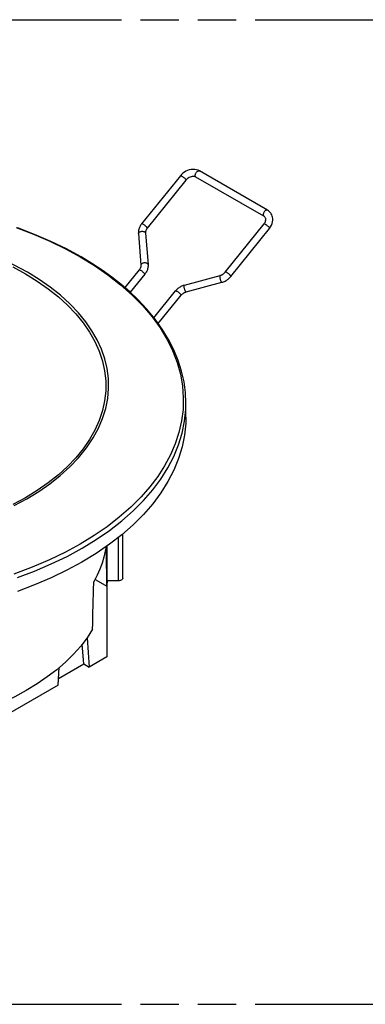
# Model space of a CAD drawing. Header units: millimetres. Extents: x 0 to 210, y 0 to 297.
# Tile 9 of 19: x 85 to 102, y 208 to 258. Entities that reach past the tile are written whole.
import ezdxf

# ---------------------------------------------------------------- set-up
doc = ezdxf.new("R2010")
doc.units = ezdxf.units.MM
doc.header["$LTSCALE"] = 19.36
doc.linetypes.add('PHANTOM', pattern=[0.8, 0.45, -0.05, 0.1, -0.05, 0.1, -0.05])
doc.layers.get('0').update_dxf_attribs({"linetype": 'CONTINUOUS'})
doc.layers.add('DEFAULT_3', color=7, linetype='PHANTOM')

msp = doc.modelspace()

# ---------------------------------------------------------------- linework, layer by layer
at = {"color": 7, "linetype": 'Continuous'}
for p, q in [((92.8008, 249.7576), (90.8363, 247.3137)), ((93.0813, 249.532), (91.1168, 247.0881)), ((93.1168, 249.5715), (93.0813, 249.532)), ((97.0407, 247.6947), (93.59, 249.6869)), ((97.2207, 248.0065), (93.77, 249.9987)), ((95.0789, 244.8642), (97.0434, 247.3081)), ((95.3595, 244.6387), (97.324, 247.0826)), ((90.6706, 246.8178), (90.8003, 245.216)), ((91.0287, 246.8652), (91.0295, 246.8468)), ((91.0295, 246.8468), (91.1592, 245.245)), ((91.1592, 245.245), (91.1611, 245.2025)), ((90.7129, 244.9746), (89.9874, 244.0721)), ((90.9935, 244.7491), (90.259, 243.8353)), ((91.0214, 244.7857), (90.9935, 244.7491)), ((93.0078, 244.2066), (94.8142, 244.6906)), ((95.3301, 244.604), (95.3595, 244.6387)), ((93.1009, 243.8589), (94.9073, 244.3429)), ((94.9073, 244.3429), (94.9507, 244.3558)), ((91.4593, 242.547), (92.5556, 243.9108)), ((91.6805, 242.2476), (92.8362, 243.6853)), ((92.8362, 243.6853), (92.8532, 243.7053)), ((92.8532, 243.7053), (92.8716, 243.7248)), ((93.0762, 243.8515), (93.1009, 243.8589)), ((93.0845, 237.4901), (93.0845, 238.1916)), ((89.8845, 229.3251), (89.8845, 231.5781)), ((89.0824, 229.1866), (89.0824, 230.9608)), ((88.5054, 229.2353), (88.5012, 229.3077)), ((88.5054, 229.2353), (89.0661, 228.9115)), ((89.0783, 229.0849), (89.0783, 225.3202)), ((89.6445, 229.1866), (89.0824, 229.1866)), ((88.0656, 226.2982), (88.1801, 224.8017)), ((87.8972, 224.965), (87.82, 225.9741)), ((89.0783, 225.3202), (88.1801, 224.8017)), ((86.5962, 223.8872), (86.6592, 224.783)), ((86.6201, 224.2276), (87.8972, 224.965)), ((87.8972, 224.965), (88.1801, 224.8017)), ((86.5962, 223.8872), (77.1493, 218.4331))]:
    msp.add_line(p, q, dxfattribs=at)
at = {"color": 9, "linetype": 'Continuous'}
for p, q in [((93.5604, 249.7235), (93.5546, 249.7449)), ((93.5697, 249.7057), (93.5604, 249.7235)), ((91.0044, 246.8923), (91.018, 246.8773)), ((91.1477, 245.2755), (91.1341, 245.2905)), ((93.0664, 243.8838), (93.0552, 243.9018)), ((89.6445, 231.3861), (89.6445, 229.1866))]:
    msp.add_line(p, q, dxfattribs=at)
at = {"color": 7, "linetype": 'Continuous'}
for points in [[(93.2529, 250.0534), (93.1667, 250.0251), (93.0833, 249.9876), (93.0039, 249.9413), (92.9296, 249.8869), (92.8616, 249.8255), (92.8008, 249.7576)], [(93.77, 249.9987), (93.6953, 250.0349), (93.6141, 250.0609), (93.5275, 250.0762), (93.4373, 250.08), (93.3454, 250.0724), (93.2529, 250.0534)], [(93.3461, 249.7056), (93.2968, 249.6895), (93.248, 249.6675), (93.2011, 249.6401), (93.157, 249.6079), (93.1168, 249.5715)], [(93.5194, 249.7134), (93.4793, 249.7191), (93.4368, 249.7199), (93.3919, 249.7154), (93.3461, 249.7056)], [(93.59, 249.6869), (93.5567, 249.7025), (93.5194, 249.7134)], [(97.3931, 247.8496), (97.3704, 247.8795), (97.3264, 247.9272), (97.2763, 247.9698), (97.2207, 248.0065)], [(97.0987, 247.6423), (97.0869, 247.6573), (97.0657, 247.6776), (97.0407, 247.6947)], [(97.0434, 247.3081), (97.0721, 247.3479), (97.0955, 247.3889), (97.113, 247.4301), (97.1249, 247.4711), (97.1308, 247.5113), (97.1308, 247.5494)], [(97.1308, 247.5494), (97.1263, 247.5791), (97.1176, 247.6073), (97.1044, 247.6337), (97.0987, 247.6423)], [(97.324, 247.0826), (97.3789, 247.1594), (97.4235, 247.2403), (97.4573, 247.3243), (97.4798, 247.4098), (97.4905, 247.4949), (97.4896, 247.5785)], [(97.4896, 247.5785), (97.4803, 247.6453), (97.4633, 247.7095), (97.4392, 247.7701), (97.4081, 247.827), (97.3931, 247.8496)], [(87.7709, 245.6315), (87.0206, 246.0406), (86.2316, 246.4238), (85.4065, 246.78), (84.5479, 247.1082)], [(90.7052, 247.0787), (90.6918, 247.0349), (90.6814, 246.991), (90.6741, 246.9471), (90.6699, 246.9035), (90.6687, 246.8603), (90.6706, 246.8178)], [(90.8363, 247.3137), (90.8084, 247.277), (90.7829, 247.2392), (90.7596, 247.2002), (90.7389, 247.1604), (90.7207, 247.1198), (90.7052, 247.0787)], [(91.1168, 247.0881), (91.1013, 247.0677), (91.0872, 247.0469), (91.0746, 247.0258), (91.0634, 247.0045), (91.0538, 246.9831), (91.0457, 246.9618)], [(91.0457, 246.9618), (91.0396, 246.9421), (91.0348, 246.9224), (91.0314, 246.9031), (91.0294, 246.884), (91.0287, 246.8652)], [(90.6486, 243.4639), (90.2383, 243.8549), (89.7991, 244.235), (89.3318, 244.6034), (88.8373, 244.9594), (88.3167, 245.3023), (87.7709, 245.6315)], [(90.7841, 245.101), (90.776, 245.0797), (90.7664, 245.0583), (90.7552, 245.037), (90.7426, 245.0159), (90.7285, 244.995), (90.7129, 244.9746)], [(90.8003, 245.216), (90.8011, 245.1976), (90.8004, 245.1788), (90.7984, 245.1597), (90.795, 245.1403), (90.7902, 245.1207), (90.7841, 245.101)], [(91.1611, 245.2025), (91.1599, 245.1593), (91.1557, 245.1157), (91.1484, 245.0718), (91.138, 245.0279), (91.1246, 244.9841)], [(91.1246, 244.9841), (91.109, 244.9429), (91.0909, 244.9024), (91.0701, 244.8625), (91.0469, 244.8236), (91.0214, 244.7857)], [(94.8142, 244.6906), (94.8388, 244.698), (94.8635, 244.7068), (94.888, 244.7171), (94.9123, 244.7288), (94.936, 244.7419), (94.9592, 244.7562)], [(94.9592, 244.7562), (94.9817, 244.7718), (95.0033, 244.7884), (95.024, 244.8061), (95.0435, 244.8248), (95.0619, 244.8442), (95.0789, 244.8642)], [(95.1564, 244.455), (95.1943, 244.4812), (95.2307, 244.5093), (95.2656, 244.5392), (95.2987, 244.5709), (95.3301, 244.604)], [(92.5556, 243.9108), (92.585, 243.9455), (92.6164, 243.9787), (92.6496, 244.0103), (92.6844, 244.0402), (92.7208, 244.0683), (92.7587, 244.0945)], [(92.7587, 244.0945), (92.7979, 244.1187), (92.8382, 244.1408), (92.8795, 244.1608), (92.9216, 244.1784), (92.9644, 244.1937), (93.0078, 244.2066)], [(94.9507, 244.3558), (94.9935, 244.3711), (95.0356, 244.3888), (95.077, 244.4087), (95.1173, 244.4308), (95.1564, 244.455)], [(92.8716, 243.7248), (92.8911, 243.7434), (92.9118, 243.7611), (92.9334, 243.7777), (92.9559, 243.7933)], [(92.9559, 243.7933), (92.979, 243.8076), (93.0028, 243.8207), (93.027, 243.8324), (93.0516, 243.8427), (93.0762, 243.8515)], [(93.0845, 238.1916), (93.0598, 238.7416), (92.9857, 239.2906), (92.8624, 239.8369), (92.6898, 240.3792), (92.4683, 240.9162), (92.1984, 241.4461), (91.8805, 241.9675), (91.5155, 242.4786), (91.1046, 242.9778), (90.6486, 243.4639)], [(93.0844, 237.4896), (93.0767, 237.1849), (93.0157, 236.5824), (92.8942, 235.9833), (92.7126, 235.3888), (92.4713, 234.8008), (92.1703, 234.2207), (91.8114, 233.6514), (91.3957, 233.0955), (90.9249, 232.5546), (90.4005, 232.0308), (89.8246, 231.5256), (89.199, 231.041), (88.5261, 230.5783), (87.808, 230.1392), (87.0472, 229.7251), (86.2461, 229.3372), (85.4076, 228.9768), (84.5341, 228.6452)], [(89.0322, 230.9263), (88.9937, 230.6923), (88.9223, 230.3845), (88.8303, 230.0782), (88.7181, 229.7743), (88.5858, 229.4732), (88.4299, 229.1682)], [(88.406, 229.0644), (88.4064, 229.0732), (88.4072, 229.0825), (88.4086, 229.0926), (88.4102, 229.1029), (88.4123, 229.1131), (88.4146, 229.1234)], [(88.4146, 229.1234), (88.4173, 229.1333), (88.4201, 229.1428), (88.4233, 229.152), (88.4266, 229.1606), (88.4299, 229.1682)], [(89.0824, 229.1866), (89.0808, 229.1407), (89.0788, 229.0949), (89.0763, 229.049), (89.0734, 229.0032), (89.07, 228.9574), (89.0661, 228.9115)], [(89.8844, 229.3251), (89.881, 229.3016), (89.8703, 229.2783), (89.8529, 229.2564), (89.8292, 229.2367), (89.7999, 229.2196), (89.7655, 229.2055), (89.7273, 229.1951), (89.6872, 229.1888), (89.6445, 229.1866)], [(88.3444, 226.7318), (88.0646, 226.2966), (87.7432, 225.8728), (87.3796, 225.4596), (86.9757, 225.059), (86.5326, 224.6726), (86.0519, 224.3014), (85.5351, 223.9467), (84.984, 223.6097), (84.4003, 223.2915), (83.786, 222.9932), (83.1431, 222.7157), (82.4737, 222.4598), (81.7799, 222.2266), (81.0643, 222.0167), (80.3301, 221.8312), (79.5763, 221.6696)]]:
    msp.add_lwpolyline(points, dxfattribs=at)
at = {"color": 9, "linetype": 'Continuous'}
for points in [[(93.5546, 249.7449), (93.5527, 249.7693), (93.5546, 249.796), (93.5604, 249.824), (93.5697, 249.8526), (93.5825, 249.881), (93.5982, 249.9081), (93.6163, 249.9333), (93.6364, 249.9558), (93.6579, 249.9748), (93.68, 249.9898), (93.7021, 250.0003), (93.7235, 250.006), (93.7436, 250.0068), (93.7618, 250.0026)], [(92.8008, 249.7576), (92.8026, 249.7593), (92.8105, 249.7614), (92.8223, 249.76), (92.8377, 249.755), (92.8563, 249.7467), (92.8774, 249.7353), (92.9005, 249.7212), (92.9248, 249.7047), (92.9496, 249.6865), (92.9741, 249.6669), (92.9977, 249.6467), (93.0195, 249.6264), (93.0389, 249.6067)], [(93.0389, 249.6067), (93.0554, 249.5882), (93.0683, 249.5713)], [(93.0683, 249.5713), (93.0775, 249.5567), (93.0824, 249.5448), (93.0831, 249.5359), (93.0813, 249.532)], [(93.59, 249.6869), (93.5825, 249.692), (93.5697, 249.7057)], [(97.2207, 248.0065), (97.2125, 248.0104), (97.1943, 248.0146), (97.1742, 248.0138), (97.1528, 248.0081), (97.1307, 247.9976), (97.1086, 247.9826), (97.0871, 247.9636), (97.067, 247.9411), (97.0488, 247.9159), (97.0332, 247.8888), (97.0204, 247.8604), (97.0111, 247.8318), (97.0053, 247.8037), (97.0034, 247.7771)], [(97.0034, 247.7771), (97.0053, 247.7527), (97.0111, 247.7313), (97.0204, 247.7135)], [(97.0204, 247.7135), (97.0332, 247.6998), (97.0407, 247.6947)], [(85.0382, 244.8607), (84.3742, 245.22), (83.6723, 245.5534), (82.9357, 245.8595), (82.1678, 246.1371), (81.3725, 246.3851), (80.5527, 246.6028), (79.7113, 246.7894), (78.8524, 246.9444), (77.98, 247.0671), (77.0984, 247.1573), (76.2121, 247.2149), (75.3244, 247.2398)], [(84.4767, 247.1205), (85.3455, 246.79), (86.1813, 246.43), (86.9717, 246.0464), (87.7182, 245.6395)], [(91.0744, 247.1628), (91.055, 247.1825), (91.0331, 247.2028), (91.0096, 247.223), (90.9851, 247.2426), (90.9603, 247.2609), (90.936, 247.2773), (90.9129, 247.2915), (90.8918, 247.3028), (90.8732, 247.3111), (90.8578, 247.3161), (90.846, 247.3175), (90.8381, 247.3154), (90.8363, 247.3137)], [(91.1038, 247.1274), (91.0908, 247.1443), (91.0744, 247.1628)], [(91.1168, 247.0881), (91.1186, 247.092), (91.1179, 247.1009), (91.1129, 247.1128), (91.1038, 247.1274)], [(97.0434, 247.3081), (97.0453, 247.3098), (97.0531, 247.3119), (97.065, 247.3105), (97.0804, 247.3056), (97.0989, 247.2973), (97.1201, 247.2859), (97.1431, 247.2718), (97.1674, 247.2553), (97.1922, 247.237), (97.2168, 247.2175), (97.2403, 247.1973), (97.2621, 247.177), (97.2816, 247.1573)], [(97.2816, 247.1573), (97.298, 247.1387), (97.311, 247.1219)], [(97.311, 247.1219), (97.3201, 247.1073), (97.3251, 247.0953), (97.3258, 247.0865), (97.324, 247.0826)], [(90.6705, 246.8211), (90.6728, 246.8386), (90.6805, 246.856), (90.6933, 246.8727), (90.711, 246.8882), (90.7328, 246.902), (90.7582, 246.9136), (90.7864, 246.9228), (90.8165, 246.9293), (90.8477, 246.9328), (90.8789, 246.9332), (90.9092, 246.9306), (90.9378, 246.925), (90.9637, 246.9165), (90.9861, 246.9056), (91.0044, 246.8923)], [(91.018, 246.8773), (91.0265, 246.8609), (91.0295, 246.8468)], [(87.7182, 245.6395), (88.4367, 245.1996), (89.1201, 244.7283), (89.7673, 244.223), (90.3622, 243.6938)], [(84.3009, 245.1236), (84.9391, 244.7776)], [(91.0934, 245.3147), (91.0675, 245.3232), (91.0389, 245.3288), (91.0086, 245.3314), (90.9774, 245.331), (90.9462, 245.3275), (90.9161, 245.321), (90.8879, 245.3118), (90.8625, 245.3002), (90.8407, 245.2864), (90.823, 245.2709), (90.8102, 245.2542), (90.8025, 245.2368), (90.8002, 245.2192), (90.8003, 245.216)], [(91.1341, 245.2905), (91.1158, 245.3037), (91.0934, 245.3147)], [(91.1592, 245.245), (91.1562, 245.2591), (91.1477, 245.2755)], [(84.9391, 244.7776), (85.5385, 244.4092), (86.0966, 244.0197), (86.6112, 243.6107), (87.0803, 243.184), (87.5021, 242.741), (87.8749, 242.2836), (88.1972, 241.8137), (88.4677, 241.3329), (88.6855, 240.8433), (88.8495, 240.3468), (88.9593, 239.8453), (89.0143, 239.3408), (89.0143, 238.8354), (88.9593, 238.3309), (88.8496, 237.8294), (88.6855, 237.3329), (88.4678, 236.8433), (88.1972, 236.3625), (87.8749, 235.8926), (87.5022, 235.4352), (87.0804, 234.9922), (86.6112, 234.5654), (86.0966, 234.1565), (85.5386, 233.767), (84.9392, 233.3986), (84.301, 233.0525)], [(84.3778, 233.0095), (85.0166, 233.3545), (85.6167, 233.7216), (86.1796, 234.1121), (86.7052, 234.5272), (87.1946, 234.9706), (87.6398, 235.4387), (88.0386, 235.9335), (88.377, 236.4394), (88.6462, 236.9357), (88.857, 237.4333), (89.0134, 237.9394), (89.1138, 238.4479), (89.1585, 238.9555), (89.1483, 239.4612), (89.0839, 239.9643), (88.9664, 240.4612), (88.7979, 240.9483), (88.58, 241.4248), (88.3171, 241.8859), (88.004, 242.3409), (87.6292, 242.801), (87.1994, 243.2524), (86.7216, 243.6867), (86.1986, 244.1015), (85.6368, 244.4929), (85.0382, 244.8607)], [(90.7129, 244.9746), (90.7148, 244.9764), (90.7227, 244.9785), (90.7345, 244.977), (90.7499, 244.9721), (90.7685, 244.9638), (90.7896, 244.9524), (90.8127, 244.9383), (90.837, 244.9218), (90.8618, 244.9035), (90.8863, 244.884), (90.9098, 244.8638), (90.9316, 244.8435), (90.9511, 244.8238)], [(90.9511, 244.8238), (90.9675, 244.8052), (90.9805, 244.7884)], [(90.9805, 244.7884), (90.9896, 244.7738), (90.9946, 244.7619), (90.9953, 244.753), (90.9935, 244.7491)], [(94.8142, 244.6906), (94.8106, 244.689), (94.8042, 244.6819), (94.7996, 244.6696), (94.7968, 244.6528), (94.796, 244.6318), (94.7971, 244.6073), (94.8002, 244.5801), (94.8051, 244.5509), (94.8117, 244.5207), (94.8197, 244.4904), (94.8291, 244.4609), (94.8394, 244.4331), (94.8503, 244.4078), (94.8616, 244.3858), (94.8728, 244.3679)], [(95.317, 244.7134), (95.2976, 244.7331), (95.2758, 244.7534), (95.2523, 244.7736), (95.2277, 244.7931), (95.2029, 244.8114), (95.1786, 244.8279), (95.1556, 244.842), (95.1344, 244.8534), (95.1159, 244.8617), (95.1005, 244.8666), (95.0886, 244.8681), (95.0808, 244.866), (95.0789, 244.8642)], [(95.3465, 244.678), (95.3335, 244.6948), (95.317, 244.7134)], [(95.3595, 244.6387), (95.3613, 244.6426), (95.3606, 244.6515), (95.3556, 244.6634), (95.3465, 244.678)], [(93.0552, 243.9018), (93.0439, 243.9238), (93.033, 243.949), (93.0227, 243.9769), (93.0134, 244.0064), (93.0053, 244.0367), (92.9987, 244.0669), (92.9938, 244.096), (92.9907, 244.1233), (92.9896, 244.1478), (92.9904, 244.1688), (92.9932, 244.1856), (92.9979, 244.1978), (93.0042, 244.205), (93.0078, 244.2066)], [(94.8728, 244.3679), (94.8837, 244.3544), (94.8938, 244.3459), (94.903, 244.3425), (94.9073, 244.3429)], [(90.3622, 243.6938), (90.8929, 243.1524), (91.3621, 242.5984), (91.7679, 242.0372), (92.1148, 241.4645), (92.4062, 240.8739), (92.6358, 240.2756), (92.8014, 239.6788), (92.9056, 239.0819), (92.9496, 238.485), (92.934, 237.8915), (92.8602, 237.3054), (92.7293, 236.7247), (92.5402, 236.1458), (92.2953, 235.5762), (91.9988, 235.0226), (91.6516, 234.4831), (91.258, 233.9622), (90.8091, 233.4479), (90.2853, 232.9246), (89.7032, 232.4148), (89.0827, 231.9352), (88.4194, 231.4799), (87.718, 231.0511), (86.9679, 230.6424), (86.1541, 230.2484), (85.2839, 229.8761), (84.3498, 229.5255)], [(92.5556, 243.9108), (92.5575, 243.9125), (92.5653, 243.9146), (92.5771, 243.9132), (92.5926, 243.9083), (92.6111, 243.9), (92.6322, 243.8886), (92.6553, 243.8744), (92.6796, 243.858), (92.7044, 243.8397), (92.7289, 243.8202), (92.7525, 243.7999), (92.7743, 243.7797), (92.7937, 243.76)], [(92.7937, 243.76), (92.8102, 243.7414), (92.8232, 243.7246)], [(92.8232, 243.7246), (92.8323, 243.71), (92.8373, 243.698), (92.8379, 243.6891), (92.8362, 243.6853)], [(93.1009, 243.8589), (93.0966, 243.8585), (93.0874, 243.8618), (93.0773, 243.8704), (93.0664, 243.8838)], [(93.016, 237.2859), (93.0769, 237.8894), (93.0845, 238.1916)], [(84.5341, 229.3467), (85.4089, 229.6789), (86.2488, 230.0398), (87.0509, 230.4284), (87.8124, 230.8432), (88.531, 231.283), (89.204, 231.746), (89.8293, 232.2309), (90.4046, 232.736), (90.9281, 233.2595), (91.398, 233.7997), (91.8128, 234.3548), (92.1709, 234.9228), (92.4712, 235.5019), (92.7126, 236.0901), (92.8944, 236.6855), (93.016, 237.2859)]]:
    msp.add_lwpolyline(points, dxfattribs=at)
at = {"color": 7, "linetype": 'Continuous'}
for centre, major_axis, ratio, start_param, end_param in [((75.0845, 348.4619), (-10.2541, 172.1946), 0.0553546, -2.3414987, -2.3252549), ((75.0845, 150.578), (9.6161, 183.6197), 0.0554135, -1.1402425, -1.1262371)]:
    msp.add_ellipse(centre, major_axis=major_axis, ratio=ratio, start_param=start_param, end_param=end_param, dxfattribs=at)
at = {"layer": 'DEFAULT_3', "color": 91, "linetype": 'PHANTOM', "true_color": 0x80ff80}
for p, q in [((50.1286, 257.68), (150.1286, 257.68)), ((50.1286, 207.68), (150.1286, 207.68))]:
    msp.add_line(p, q, dxfattribs=at)

doc.saveas('drawing.dxf')
